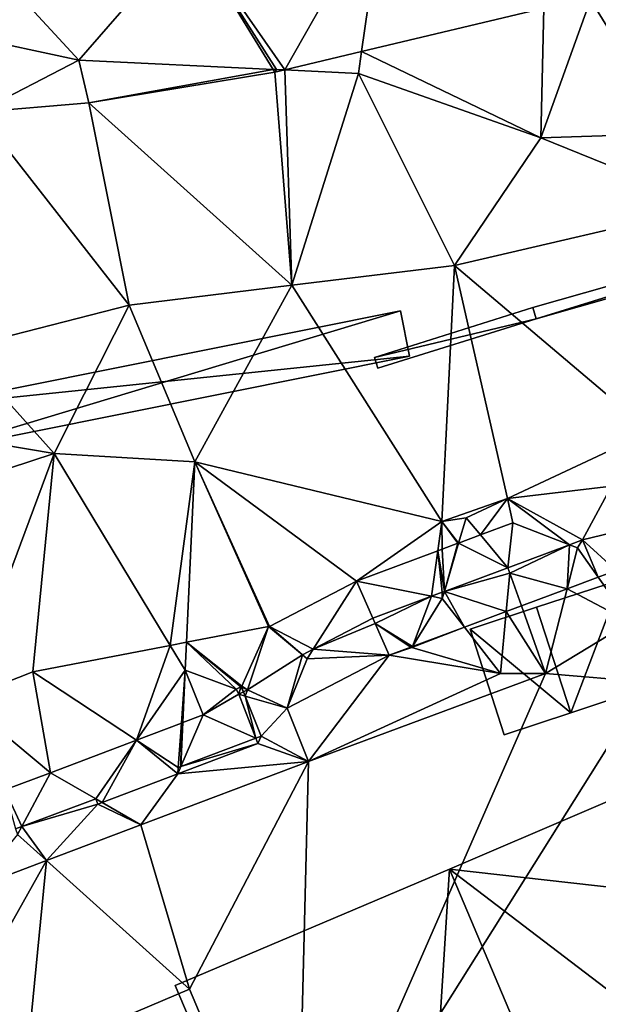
# Model space of a CAD drawing. Header units: inches. Extents: x 573046 to 573309, y 6670408 to 6670677.
# Tile 96 of 111: x 573199 to 573209, y 6670619 to 6670636. Entities that reach past the tile are written whole.
import ezdxf

# ---------------------------------------------------------------- set-up
doc = ezdxf.new("R2010")
doc.units = ezdxf.units.IN
doc.header["$MEASUREMENT"] = 0
for name, color, linetype in [('Bygning', 10, 'Continuous'), ('Objekter_Gjerde', 10, 'Continuous'), ('Objekter_Hekk', 10, 'Continuous'), ('Objekter_Mur', 10, 'Continuous'), ('Terreng_ortofoto', 10, 'Continuous')]:
    doc.layers.add(name, color=color, linetype=linetype)

msp = doc.modelspace()

# ---------------------------------------------------------------- linework, layer by layer
at = {"layer": 'Terreng_ortofoto'}
for points in [[(573203.261, 6670635.181, 220), (573204.99, 6670638.22, 221), (573201.61, 6670637.56, 221)], [(573204.595, 6670635.498, 219.927), (573204.99, 6670638.22, 221), (573203.261, 6670635.181, 220)], [(573207.76, 6670636.25, 220.11), (573204.99, 6670638.22, 221), (573204.595, 6670635.498, 219.927)], [(573199.69, 6670635.35, 220), (573197.45, 6670637.77, 221), (573197.746, 6670635.768, 220)], [(573199.69, 6670635.35, 220), (573201.61, 6670637.56, 221), (573197.45, 6670637.77, 221)], [(573203.059, 6670635.19, 220), (573201.61, 6670637.56, 221), (573199.69, 6670635.35, 220)], [(573203.059, 6670635.19, 220), (573203.119, 6670635.187, 220), (573201.61, 6670637.56, 221)], [(573203.261, 6670635.181, 220), (573201.61, 6670637.56, 221), (573203.119, 6670635.187, 220)], [(573208.57, 6670636.4, 220.11), (573210.01, 6670634.08, 220), (573208.71, 6670636.65, 220.11)], [(573207.71, 6670634, 220), (573207.76, 6670636.25, 220.11), (573204.595, 6670635.498, 219.927)], [(573207.71, 6670634, 220), (573208.57, 6670636.4, 220.11), (573207.76, 6670636.25, 220.11)], [(573207.71, 6670634, 220), (573210.01, 6670634.08, 220), (573208.57, 6670636.4, 220.11)], [(573199.69, 6670635.35, 220), (573197.746, 6670635.768, 220), (573197.94, 6670634.45, 219.57)], [(573204.54, 6670635.12, 220), (573204.595, 6670635.498, 219.927), (573203.261, 6670635.181, 220)], [(573207.71, 6670634, 220), (573204.595, 6670635.498, 219.927), (573204.54, 6670635.12, 220)], [(573199.86, 6670634.61, 219.68), (573199.69, 6670635.35, 220), (573197.94, 6670634.45, 219.57)], [(573203.059, 6670635.19, 220), (573199.69, 6670635.35, 220), (573199.86, 6670634.61, 219.68)], [(573203.09, 6670635.14, 219.84), (573203.059, 6670635.19, 220), (573199.86, 6670634.61, 219.68)], [(573203.09, 6670635.14, 219.84), (573199.86, 6670634.61, 219.68), (573203.385, 6670631.445, 219.605)], [(573203.09, 6670635.14, 219.84), (573203.119, 6670635.187, 220), (573203.059, 6670635.19, 220)], [(573203.09, 6670635.14, 219.84), (573203.261, 6670635.181, 220), (573203.119, 6670635.187, 220)], [(573203.09, 6670635.14, 219.84), (573203.385, 6670631.445, 219.605), (573203.261, 6670635.181, 220)], [(573204.54, 6670635.12, 220), (573203.261, 6670635.181, 220), (573203.385, 6670631.445, 219.605)], [(573204.54, 6670635.12, 220), (573203.385, 6670631.445, 219.605), (573206.21, 6670631.79, 219.81)], [(573207.71, 6670634, 220), (573204.54, 6670635.12, 220), (573206.21, 6670631.79, 219.81)], [(573199.86, 6670634.61, 219.68), (573197.94, 6670634.45, 219.57), (573200.56, 6670631.1, 219.4)], [(573203.385, 6670631.445, 219.605), (573199.86, 6670634.61, 219.68), (573200.56, 6670631.1, 219.4)], [(573197.94, 6670634.45, 219.57), (573197.62, 6670630.35, 219.19), (573200.56, 6670631.1, 219.4)], [(573207.71, 6670634, 220), (573210.635, 6670632.815, 219.955), (573210.01, 6670634.08, 220)], [(573207.71, 6670634, 220), (573206.21, 6670631.79, 219.81), (573210.635, 6670632.815, 219.955)], [(573206.21, 6670631.79, 219.81), (573209.61, 6670628.91, 219), (573210.635, 6670632.815, 219.955)], [(573203.385, 6670631.445, 219.605), (573205.99, 6670627.35, 219), (573206.21, 6670631.79, 219.81)], [(573206.21, 6670631.79, 219.81), (573205.99, 6670627.35, 219), (573207.128, 6670627.747, 219)], [(573206.21, 6670631.79, 219.81), (573207.128, 6670627.747, 219), (573209.61, 6670628.91, 219)], [(573203.385, 6670631.445, 219.605), (573200.56, 6670631.1, 219.4), (573201.7, 6670628.38, 219)], [(573203.385, 6670631.445, 219.605), (573201.7, 6670628.38, 219), (573205.99, 6670627.35, 219)], [(573200.56, 6670631.1, 219.4), (573197.62, 6670630.35, 219.19), (573199.26, 6670628.53, 219)], [(573200.56, 6670631.1, 219.4), (573199.26, 6670628.53, 219), (573201.7, 6670628.38, 219)], [(573197.62, 6670630.35, 219.19), (573195.55, 6670629.151, 219), (573199.26, 6670628.53, 219)], [(573195.55, 6670629.151, 219), (573194.549, 6670626.986, 218.766), (573199.26, 6670628.53, 219)], [(573209.61, 6670628.91, 219), (573207.128, 6670627.747, 219), (573208.932, 6670627.963, 218.595)], [(573194.549, 6670626.986, 218.766), (573197.67, 6670624.26, 218), (573199.26, 6670628.53, 219)], [(573198.89, 6670624.74, 218), (573199.26, 6670628.53, 219), (573197.67, 6670624.26, 218)], [(573198.89, 6670624.74, 218), (573201.274, 6670625.198, 217.998), (573199.26, 6670628.53, 219)], [(573201.7, 6670628.38, 219), (573199.26, 6670628.53, 219), (573201.274, 6670625.198, 217.998)], [(573201.7, 6670628.38, 219), (573201.274, 6670625.198, 217.998), (573201.556, 6670625.252, 217.997)], [(573202.98, 6670625.525, 217.996), (573201.7, 6670628.38, 219), (573201.556, 6670625.252, 217.997)], [(573204.505, 6670626.311, 218.335), (573201.7, 6670628.38, 219), (573203, 6670625.529, 218)], [(573204.505, 6670626.311, 218.335), (573205.99, 6670627.35, 219), (573201.7, 6670628.38, 219)], [(573202.98, 6670625.525, 217.996), (573203, 6670625.529, 218), (573201.7, 6670628.38, 219)], [(573208.43, 6670627.028, 218.976), (573208.932, 6670627.963, 218.595), (573207.128, 6670627.747, 219)], [(573209.268, 6670627.234, 217.845), (573208.932, 6670627.963, 218.595), (573208.43, 6670627.028, 218.976)], [(573205.99, 6670627.35, 219), (573206.41, 6670627.41, 219), (573207.128, 6670627.747, 219)], [(573206.658, 6670627.114, 218.462), (573207.128, 6670627.747, 219), (573206.41, 6670627.41, 219)], [(573206.658, 6670627.114, 218.462), (573207.224, 6670627.325, 218.495), (573207.128, 6670627.747, 219)], [(573207.224, 6670627.325, 218.495), (573208.203, 6670626.943, 218.96), (573207.128, 6670627.747, 219)], [(573208.43, 6670627.028, 218.976), (573207.128, 6670627.747, 219), (573208.203, 6670626.943, 218.96)], [(573205.99, 6670627.35, 219), (573206.281, 6670626.973, 218.44), (573206.41, 6670627.41, 219)], [(573206.658, 6670627.114, 218.462), (573206.41, 6670627.41, 219), (573206.281, 6670626.973, 218.44)], [(573204.505, 6670626.311, 218.335), (573205.92, 6670626.839, 218.418), (573205.99, 6670627.35, 219)], [(573205.92, 6670626.839, 218.418), (573205.993, 6670626.866, 218.423), (573205.99, 6670627.35, 219)], [(573205.99, 6670627.35, 219), (573205.993, 6670626.866, 218.423), (573206.269, 6670626.969, 218.439)], [(573205.99, 6670627.35, 219), (573206.269, 6670626.969, 218.439), (573206.281, 6670626.973, 218.44)], [(573207.135, 6670626.545, 218.885), (573207.224, 6670627.325, 218.495), (573206.658, 6670627.114, 218.462)], [(573207.135, 6670626.545, 218.885), (573208.203, 6670626.943, 218.96), (573207.224, 6670627.325, 218.495)], [(573209.017, 6670626.5, 217.63), (573209.268, 6670627.234, 217.845), (573208.43, 6670627.028, 218.976)], [(573207.135, 6670626.545, 218.885), (573206.658, 6670627.114, 218.462), (573206.281, 6670626.973, 218.44)], [(573208.342, 6670626.889, 217.548), (573208.43, 6670627.028, 218.976), (573208.203, 6670626.943, 218.96)], [(573208.342, 6670626.889, 217.548), (573208.702, 6670626.382, 217.574), (573208.43, 6670627.028, 218.976)], [(573209.017, 6670626.5, 217.63), (573208.43, 6670627.028, 218.976), (573208.702, 6670626.382, 217.574)], [(573204.505, 6670626.311, 218.335), (573205.811, 6670626.051, 218.792), (573205.92, 6670626.839, 218.418)], [(573205.92, 6670626.839, 218.418), (573205.811, 6670626.051, 218.792), (573205.997, 6670626.12, 218.805)], [(573205.92, 6670626.839, 218.418), (573206.033, 6670626.134, 218.807), (573205.993, 6670626.866, 218.423)], [(573205.92, 6670626.839, 218.418), (573205.997, 6670626.12, 218.805), (573206.033, 6670626.134, 218.807)], [(573206.269, 6670626.969, 218.439), (573205.993, 6670626.866, 218.423), (573206.033, 6670626.134, 218.807)], [(573206.269, 6670626.969, 218.439), (573206.033, 6670626.134, 218.807), (573206.281, 6670626.973, 218.44)], [(573207.135, 6670626.545, 218.885), (573206.281, 6670626.973, 218.44), (573206.033, 6670626.134, 218.807)], [(573207.135, 6670626.545, 218.885), (573207.17, 6670626.451, 217.341), (573208.203, 6670626.943, 218.96)], [(573207.17, 6670626.451, 217.341), (573208.163, 6670626.181, 217.479), (573208.203, 6670626.943, 218.96)], [(573208.342, 6670626.889, 217.548), (573208.203, 6670626.943, 218.96), (573208.163, 6670626.181, 217.479)], [(573208.342, 6670626.889, 217.548), (573208.163, 6670626.181, 217.479), (573208.702, 6670626.382, 217.574)], [(573207.135, 6670626.545, 218.885), (573206.033, 6670626.134, 218.807), (573207.17, 6670626.451, 217.341)], [(573209.017, 6670626.5, 217.63), (573208.702, 6670626.382, 217.574), (573209.257, 6670625.599, 217)], [(573207.17, 6670626.451, 217.341), (573206.033, 6670626.134, 218.807), (573207.109, 6670625.788, 217.293)], [(573207.371, 6670625.886, 217.339), (573207.17, 6670626.451, 217.341), (573207.109, 6670625.788, 217.293)], [(573207.371, 6670625.886, 217.339), (573208.163, 6670626.181, 217.479), (573207.17, 6670626.451, 217.341)], [(573208.702, 6670626.382, 217.574), (573208.163, 6670626.181, 217.479), (573209.257, 6670625.599, 217)], [(573204.505, 6670626.311, 218.335), (573203, 6670625.529, 218), (573203.758, 6670625.134, 218.167)], [(573204.505, 6670626.311, 218.335), (573203.758, 6670625.134, 218.167), (573204.79, 6670625.67, 218.72)], [(573204.505, 6670626.311, 218.335), (573204.79, 6670625.67, 218.72), (573205.811, 6670626.051, 218.792)], [(573207.371, 6670625.886, 217.339), (573207.79, 6670624.71, 217), (573208.163, 6670626.181, 217.479)], [(573207.79, 6670624.71, 217), (573209.257, 6670625.599, 217), (573208.163, 6670626.181, 217.479)], [(573205.811, 6670626.051, 218.792), (573204.79, 6670625.67, 218.72), (573204.831, 6670625.579, 216.986)], [(573205.811, 6670626.051, 218.792), (573204.831, 6670625.579, 216.986), (573205.481, 6670625.181, 217.005)], [(573205.811, 6670626.051, 218.792), (573205.481, 6670625.181, 217.005), (573205.997, 6670626.014, 217.134)], [(573205.481, 6670625.181, 217.005), (573206.383, 6670625.517, 217.165), (573205.997, 6670626.014, 217.134)], [(573205.811, 6670626.051, 218.792), (573205.997, 6670626.014, 217.134), (573205.997, 6670626.12, 218.805)], [(573205.997, 6670626.014, 217.134), (573206.033, 6670626.134, 218.807), (573205.997, 6670626.12, 218.805)], [(573205.997, 6670626.014, 217.134), (573206.383, 6670625.517, 217.165), (573206.033, 6670626.134, 218.807)], [(573206.383, 6670625.517, 217.165), (573207.109, 6670625.788, 217.293), (573206.033, 6670626.134, 218.807)], [(573207.371, 6670625.886, 217.339), (573207.109, 6670625.788, 217.293), (573207.79, 6670624.71, 217)], [(573204.831, 6670625.579, 216.986), (573204.79, 6670625.67, 218.72), (573203.758, 6670625.134, 218.167)], [(573207.01, 6670624.71, 217), (573207.109, 6670625.788, 217.293), (573206.383, 6670625.517, 217.165)], [(573207.01, 6670624.71, 217), (573207.79, 6670624.71, 217), (573207.109, 6670625.788, 217.293)], [(573202.98, 6670625.525, 217.996), (573201.556, 6670625.252, 217.997), (573202.519, 6670624.491, 217.503)], [(573202.98, 6670625.525, 217.996), (573202.519, 6670624.491, 217.503), (573202.616, 6670624.428, 217.104)], [(573202.98, 6670625.525, 217.996), (573202.616, 6670624.428, 217.104), (573203.57, 6670625.036, 218.066)], [(573202.98, 6670625.525, 217.996), (573203.57, 6670625.036, 218.066), (573203, 6670625.529, 218)], [(573203, 6670625.529, 218), (573203.57, 6670625.036, 218.066), (573203.758, 6670625.134, 218.167)], [(573204.831, 6670625.579, 216.986), (573203.758, 6670625.134, 218.167), (573205.075, 6670625.029, 216.986)], [(573205.452, 6670625.17, 217), (573205.481, 6670625.181, 217.005), (573204.831, 6670625.579, 216.986)], [(573205.452, 6670625.17, 217), (573204.831, 6670625.579, 216.986), (573205.075, 6670625.029, 216.986)], [(573207.01, 6670624.71, 217), (573206.383, 6670625.517, 217.165), (573205.471, 6670625.164, 217)], [(573205.481, 6670625.181, 217.005), (573205.471, 6670625.164, 217), (573206.383, 6670625.517, 217.165)], [(573207.79, 6670624.71, 217), (573209.577, 6670624.559, 216.676), (573209.257, 6670625.599, 217)], [(573198.89, 6670624.74, 218), (573200.689, 6670623.556, 217.1), (573201.274, 6670625.198, 217.998)], [(573201.534, 6670624.768, 217.68), (573201.274, 6670625.198, 217.998), (573200.689, 6670623.556, 217.1)], [(573201.534, 6670624.768, 217.68), (573201.556, 6670625.252, 217.997), (573201.274, 6670625.198, 217.998)], [(573202.42, 6670624.439, 217.45), (573201.556, 6670625.252, 217.997), (573201.534, 6670624.768, 217.68)], [(573202.499, 6670624.48, 217.493), (573201.556, 6670625.252, 217.997), (573202.42, 6670624.439, 217.45)], [(573202.499, 6670624.48, 217.493), (573202.519, 6670624.491, 217.503), (573201.556, 6670625.252, 217.997)], [(573203.57, 6670625.036, 218.066), (573203.651, 6670624.966, 216.968), (573203.758, 6670625.134, 218.167)], [(573203.651, 6670624.966, 216.968), (573205.075, 6670625.029, 216.986), (573203.758, 6670625.134, 218.167)], [(573205.452, 6670625.17, 217), (573205.075, 6670625.029, 216.986), (573205.471, 6670625.164, 217)], [(573207.01, 6670624.71, 217), (573205.471, 6670625.164, 217), (573205.075, 6670625.029, 216.986)], [(573205.452, 6670625.17, 217), (573205.471, 6670625.164, 217), (573205.481, 6670625.181, 217.005)], [(573203.57, 6670625.036, 218.066), (573202.616, 6670624.428, 217.104), (573203.306, 6670624.11, 216.959)], [(573203.57, 6670625.036, 218.066), (573203.306, 6670624.11, 216.959), (573203.651, 6670624.966, 216.968)], [(573203.651, 6670624.966, 216.968), (573203.306, 6670624.11, 216.959), (573205.075, 6670625.029, 216.986)], [(573205.075, 6670625.029, 216.986), (573203.306, 6670624.11, 216.959), (573203.675, 6670623.187, 216.906)], [(573207.01, 6670624.71, 217), (573205.075, 6670625.029, 216.986), (573203.675, 6670623.187, 216.906)], [(573198.89, 6670624.74, 218), (573197.67, 6670624.26, 218), (573199.194, 6670622.991, 217.168)], [(573198.89, 6670624.74, 218), (573199.194, 6670622.991, 217.168), (573200.689, 6670623.556, 217.1)], [(573201.534, 6670624.768, 217.68), (573200.689, 6670623.556, 217.1), (573201.468, 6670623.85, 217.064)], [(573201.534, 6670624.768, 217.68), (573201.468, 6670623.85, 217.064), (573201.494, 6670623.86, 217.063)], [(573201.845, 6670623.993, 217.047), (573201.534, 6670624.768, 217.68), (573201.494, 6670623.86, 217.063)], [(573202.42, 6670624.439, 217.45), (573201.534, 6670624.768, 217.68), (573201.845, 6670623.993, 217.047)], [(573207.79, 6670624.71, 217), (573203.675, 6670623.187, 216.906), (573203.469, 6670614.844, 216.517)], [(573207.79, 6670624.71, 217), (573203.469, 6670614.844, 216.517), (573209.577, 6670624.559, 216.676)], [(573207.01, 6670624.71, 217), (573203.675, 6670623.187, 216.906), (573207.79, 6670624.71, 217)], [(573202.499, 6670624.48, 217.493), (573202.42, 6670624.439, 217.45), (573202.466, 6670624.35, 217.124)], [(573202.499, 6670624.48, 217.493), (573202.466, 6670624.35, 217.124), (573202.547, 6670624.392, 217.113)], [(573202.499, 6670624.48, 217.493), (573202.509, 6670624.485, 217.197), (573202.519, 6670624.491, 217.503)], [(573202.499, 6670624.48, 217.493), (573202.513, 6670624.476, 217.199), (573202.509, 6670624.485, 217.197)], [(573202.499, 6670624.48, 217.493), (573202.547, 6670624.392, 217.113), (573202.513, 6670624.476, 217.199)], [(573202.513, 6670624.476, 217.199), (573202.519, 6670624.491, 217.503), (573202.509, 6670624.485, 217.197)], [(573202.513, 6670624.476, 217.199), (573202.616, 6670624.428, 217.104), (573202.519, 6670624.491, 217.503)], [(573202.513, 6670624.476, 217.199), (573202.547, 6670624.392, 217.113), (573202.616, 6670624.428, 217.104)], [(573209.577, 6670624.559, 216.676), (573203.469, 6670614.844, 216.517), (573215.403, 6670617.305, 216.42)], [(573202.42, 6670624.439, 217.45), (573201.845, 6670623.993, 217.047), (573202.466, 6670624.35, 217.124)], [(573201.845, 6670623.993, 217.047), (573202.76, 6670623.59, 217.45), (573202.466, 6670624.35, 217.124)], [(573202.466, 6670624.35, 217.124), (573202.576, 6670624.319, 217.152), (573202.547, 6670624.392, 217.113)], [(573202.466, 6670624.35, 217.124), (573202.76, 6670623.59, 217.45), (573202.576, 6670624.319, 217.152)], [(573202.547, 6670624.392, 217.113), (573202.576, 6670624.319, 217.152), (573202.616, 6670624.428, 217.104)], [(573202.576, 6670624.319, 217.152), (573203.306, 6670624.11, 216.959), (573202.616, 6670624.428, 217.104)], [(573202.576, 6670624.319, 217.152), (573202.76, 6670623.59, 217.45), (573202.853, 6670623.627, 216.944)], [(573202.576, 6670624.319, 217.152), (573202.853, 6670623.627, 216.944), (573203.306, 6670624.11, 216.959)], [(573197.67, 6670624.26, 218), (573198.4, 6670622.692, 217.204), (573199.194, 6670622.991, 217.168)], [(573203.306, 6670624.11, 216.959), (573202.853, 6670623.627, 216.944), (573203.675, 6670623.187, 216.906)], [(573201.845, 6670623.993, 217.047), (573201.494, 6670623.86, 217.063), (573201.46, 6670623.099, 217.359)], [(573201.845, 6670623.993, 217.047), (573201.46, 6670623.099, 217.359), (573202.76, 6670623.59, 217.45)], [(573201.413, 6670623.081, 217.356), (573201.468, 6670623.85, 217.064), (573200.689, 6670623.556, 217.1)], [(573201.413, 6670623.081, 217.356), (573201.46, 6670623.099, 217.359), (573201.468, 6670623.85, 217.064)], [(573201.46, 6670623.099, 217.359), (573201.494, 6670623.86, 217.063), (573201.468, 6670623.85, 217.064)], [(573202.853, 6670623.627, 216.944), (573202.76, 6670623.59, 217.45), (573202.795, 6670623.496, 216.903)], [(573203.675, 6670623.187, 216.906), (573202.853, 6670623.627, 216.944), (573202.795, 6670623.496, 216.903)], [(573199.194, 6670622.991, 217.168), (573199.98, 6670622.54, 217.255), (573200.689, 6670623.556, 217.1)], [(573199.98, 6670622.54, 217.255), (573200.092, 6670622.476, 216.891), (573200.689, 6670623.556, 217.1)], [(573201.405, 6670622.971, 216.897), (573200.689, 6670623.556, 217.1), (573200.092, 6670622.476, 216.891)], [(573201.405, 6670622.971, 216.897), (573201.413, 6670623.081, 217.356), (573200.689, 6670623.556, 217.1)], [(573203.675, 6670623.187, 216.906), (573202.795, 6670623.496, 216.903), (573201.405, 6670622.971, 216.897)], [(573202.795, 6670623.496, 216.903), (573201.46, 6670623.099, 217.359), (573201.405, 6670622.971, 216.897)], [(573202.76, 6670623.59, 217.45), (573201.46, 6670623.099, 217.359), (573202.795, 6670623.496, 216.903)], [(573203.675, 6670623.187, 216.906), (573201.405, 6670622.971, 216.897), (573200.766, 6670622.089, 216.893)], [(573203.675, 6670623.187, 216.906), (573200.766, 6670622.089, 216.893), (573201.606, 6670619.233, 216.596)], [(573201.405, 6670622.971, 216.897), (573201.46, 6670623.099, 217.359), (573201.413, 6670623.081, 217.356)], [(573203.675, 6670623.187, 216.906), (573201.606, 6670619.233, 216.596), (573203.469, 6670614.844, 216.517)], [(573199.194, 6670622.991, 217.168), (573198.4, 6670622.692, 217.204), (573198.696, 6670622.055, 217.165)], [(573199.194, 6670622.991, 217.168), (573198.696, 6670622.055, 217.165), (573199.98, 6670622.54, 217.255)], [(573201.405, 6670622.971, 216.897), (573200.092, 6670622.476, 216.891), (573200.766, 6670622.089, 216.893)], [(573198.587, 6670622.014, 217.157), (573198.696, 6670622.055, 217.165), (573198.4, 6670622.692, 217.204)], [(573198.696, 6670622.055, 217.165), (573200.015, 6670622.446, 216.89), (573199.98, 6670622.54, 217.255)], [(573198.696, 6670622.055, 217.165), (573199.127, 6670621.469, 216.885), (573200.015, 6670622.446, 216.89)], [(573200.766, 6670622.089, 216.893), (573200.015, 6670622.446, 216.89), (573199.127, 6670621.469, 216.885)], [(573199.98, 6670622.54, 217.255), (573200.015, 6670622.446, 216.89), (573200.092, 6670622.476, 216.891)], [(573200.766, 6670622.089, 216.893), (573200.092, 6670622.476, 216.891), (573200.015, 6670622.446, 216.89)], [(573200.766, 6670622.089, 216.893), (573199.127, 6670621.469, 216.885), (573201.606, 6670619.233, 216.596)], [(573198.625, 6670621.921, 216.884), (573197.857, 6670620.99, 216.88), (573199.127, 6670621.469, 216.885)], [(573198.625, 6670621.921, 216.884), (573198.696, 6670622.055, 217.165), (573198.587, 6670622.014, 217.157)], [(573198.625, 6670621.921, 216.884), (573199.127, 6670621.469, 216.885), (573198.696, 6670622.055, 217.165)], [(573199.127, 6670621.469, 216.885), (573197.857, 6670620.99, 216.88), (573197.664, 6670618.864, 216.87)], [(573199.127, 6670621.469, 216.885), (573197.664, 6670618.864, 216.87), (573198.788, 6670618.036, 216.865)], [(573199.127, 6670621.469, 216.885), (573198.788, 6670618.036, 216.865), (573201.606, 6670619.233, 216.596)], [(573203.469, 6670614.844, 216.517), (573201.606, 6670619.233, 216.596), (573198.788, 6670618.036, 216.865)]]:
    msp.add_3dface(points, dxfattribs=at)

# ---------------------------------------------------------------- meshes
at = {"layer": 'Bygning', "color": 74, "true_color": 0x55aa00}
mesh = msp.add_polyface(dxfattribs=at)
corners = [(573209.11, 6670626.34, 218.48), (573209.11, 6670626.34, 217.508), (573207.63, 6670625.859, 217.347), (573207.63, 6670625.859, 219.13)]
mesh.append_faces([[corners[k] for k in face] for face in [(3, 0, 2), (0, 1, 2)]])
mesh = msp.add_polyface(dxfattribs=at)
corners = [(573208.23, 6670624.029, 219.13), (573209.11, 6670626.34, 218.48), (573207.63, 6670625.859, 219.13), (573209.71, 6670624.52, 218.48)]
mesh.append_faces([[corners[k] for k in face] for face in [(0, 3, 1), (0, 1, 2)]])
mesh = msp.add_polyface(dxfattribs=at)
corners = [(573206.48, 6670625.48, 218.48), (573207.63, 6670625.859, 217.347), (573206.48, 6670625.48, 217.162), (573207.63, 6670625.859, 219.13)]
mesh.append_faces([[corners[k] for k in face] for face in [(0, 3, 1), (0, 1, 2)]])
mesh = msp.add_polyface(dxfattribs=at)
corners = [(573206.48, 6670625.48, 218.48), (573207.07, 6670623.65, 218.48), (573208.23, 6670624.029, 219.13), (573207.63, 6670625.859, 219.13)]
mesh.append_faces([[corners[k] for k in face] for face in [(3, 0, 2), (0, 1, 2)]])
mesh = msp.add_polyface(dxfattribs=at)
corners = [(573207.07, 6670623.65, 218.48), (573206.48, 6670625.48, 217.162), (573207.07, 6670623.65, 216.947), (573206.48, 6670625.48, 218.48)]
mesh.append_faces([[corners[k] for k in face] for face in [(0, 3, 1), (0, 1, 2)]])
mesh = msp.add_polyface(dxfattribs=at)
corners = [(573209.71, 6670624.52, 218.48), (573208.23, 6670624.029, 216.84), (573209.71, 6670624.52, 216.669), (573208.23, 6670624.029, 219.13)]
mesh.append_faces([[corners[k] for k in face] for face in [(0, 3, 1), (0, 1, 2)]])
mesh = msp.add_polyface(dxfattribs=at)
corners = [(573207.07, 6670623.65, 218.48), (573207.07, 6670623.65, 216.947), (573208.23, 6670624.029, 216.84), (573208.23, 6670624.029, 219.13)]
mesh.append_faces([[corners[k] for k in face] for face in [(3, 0, 2), (0, 1, 2)]])
mesh = msp.add_polyface(dxfattribs=at)
corners = [(573210.88, 6670623.35, 219.36), (573210.88, 6670623.35, 216.615), (573206.12, 6670621.32, 216.833), (573206.12, 6670621.32, 223.4)]
mesh.append_faces([[corners[k] for k in face] for face in [(3, 0, 2), (0, 1, 2)]])
mesh = msp.add_polyface(dxfattribs=at)
corners = [(573214.9, 6670613.82, 219.27), (573213.77, 6670616.471, 219.33), (573210.15, 6670611.801, 223.49), (573210.82, 6670617.74, 221.04), (573206.12, 6670621.32, 223.4), (573212.03, 6670620.65, 219.35), (573210.88, 6670623.35, 219.36)]
mesh.append_faces([[corners[k] for k in face] for face in [(4, 3, 5), (1, 3, 2), (4, 5, 6), (2, 3, 4), (0, 1, 2)]])
mesh = msp.add_polyface(dxfattribs=at)
corners = [(573201.36, 6670619.301, 219.36), (573206.12, 6670621.32, 216.833), (573201.36, 6670619.301, 216.615), (573206.12, 6670621.32, 223.4)]
mesh.append_faces([[corners[k] for k in face] for face in [(0, 3, 1), (0, 1, 2)]])
mesh = msp.add_polyface(dxfattribs=at)
corners = [(573206.12, 6670621.32, 223.4), (573205.4, 6670609.789, 219.38), (573210.15, 6670611.801, 223.49), (573201.36, 6670619.301, 219.36)]
mesh.append_faces([[corners[k] for k in face] for face in [(0, 3, 1), (0, 1, 2)]])
mesh = msp.add_polyface(dxfattribs=at)
corners = [(573205.4, 6670609.789, 219.38), (573201.36, 6670619.301, 216.615), (573205.4, 6670609.789, 216.455), (573201.36, 6670619.301, 219.36)]
mesh.append_faces([[corners[k] for k in face] for face in [(0, 3, 1), (0, 1, 2)]])
at = {"layer": 'Objekter_Gjerde', "color": 24, "true_color": 0xaa170d}
mesh = msp.add_polyface(dxfattribs=at)
corners = [(573239.147, 6670640.352, 220.3), (573238.978, 6670641.14, 220.31), (573238.913, 6670640.488, 220.3), (573238.782, 6670641.098, 220.31), (573228.397, 6670636.955, 220.87), (573215.801, 6670633.397, 220.74), (573215.859, 6670633.205, 220.74), (573207.629, 6670630.865, 220.32), (573204.82, 6670630.195, 220.24), (573204.88, 6670630.005, 220.24), (573207.571, 6670631.057, 220.32), (573228.343, 6670637.147, 220.87), (573239.147, 6670640.352, 219.668), (573238.978, 6670641.14, 220.023), (573238.913, 6670640.488, 219.818), (573238.782, 6670641.098, 220.033), (573228.397, 6670636.955, 219.739), (573207.629, 6670630.865, 219.537), (573207.571, 6670631.057, 219.586), (573204.82, 6670630.195, 219.455), (573215.801, 6670633.397, 219.969), (573215.859, 6670633.205, 219.923), (573204.88, 6670630.005, 219.426), (573228.343, 6670637.147, 219.785)]
mesh.append_faces([[corners[k] for k in face] for face in [(9, 8, 19), (9, 19, 22), (9, 8, 19), (9, 19, 22), (7, 9, 17), (9, 22, 17), (7, 9, 17), (9, 22, 17), (8, 10, 18), (8, 18, 19), (8, 10, 18), (8, 18, 19), (1, 0, 13), (0, 12, 13), (1, 0, 13), (0, 12, 13), (2, 3, 15), (2, 15, 14), (2, 3, 15), (2, 15, 14), (6, 7, 21), (7, 17, 21), (6, 7, 21), (7, 17, 21), (10, 5, 20), (10, 20, 18), (10, 5, 20), (10, 20, 18), (3, 1, 15), (1, 13, 15), (3, 1, 15), (1, 13, 15), (0, 4, 16), (0, 16, 12), (0, 4, 16), (0, 16, 12), (4, 6, 21), (4, 21, 16), (4, 6, 21), (4, 21, 16), (5, 11, 20), (11, 23, 20), (11, 2, 23), (2, 14, 23), (5, 11, 20), (11, 23, 20), (11, 2, 23), (2, 14, 23), (23, 16, 14), (20, 17, 21), (20, 16, 23), (22, 17, 19), (20, 21, 16), (20, 18, 17), (17, 18, 19), (16, 12, 14), (13, 15, 14), (12, 13, 14), (11, 4, 2), (5, 4, 11), (5, 7, 6), (10, 7, 5), (10, 8, 7), (7, 8, 9), (5, 6, 4), (4, 0, 2), (1, 3, 2), (0, 1, 2)]], dxfattribs={"color": 25})
mesh = msp.add_polyface(dxfattribs=at)
corners = [(573239.147, 6670640.352, 220.3), (573238.978, 6670641.14, 220.31), (573238.913, 6670640.488, 220.3), (573238.782, 6670641.098, 220.31), (573228.397, 6670636.955, 220.87), (573215.801, 6670633.397, 220.74), (573215.859, 6670633.205, 220.74), (573207.629, 6670630.865, 220.32), (573204.82, 6670630.195, 220.24), (573204.88, 6670630.005, 220.24), (573207.571, 6670631.057, 220.32), (573228.343, 6670637.147, 220.87), (573239.147, 6670640.352, 219.668), (573238.978, 6670641.14, 220.023), (573238.913, 6670640.488, 219.818), (573238.782, 6670641.098, 220.033), (573228.397, 6670636.955, 219.739), (573207.629, 6670630.865, 219.537), (573207.571, 6670631.057, 219.586), (573204.82, 6670630.195, 219.455), (573215.801, 6670633.397, 219.969), (573215.859, 6670633.205, 219.923), (573204.88, 6670630.005, 219.426), (573228.343, 6670637.147, 219.785)]
mesh.append_faces([[corners[k] for k in face] for face in [(9, 8, 19), (9, 19, 22), (9, 8, 19), (9, 19, 22), (7, 9, 17), (9, 22, 17), (7, 9, 17), (9, 22, 17), (8, 10, 18), (8, 18, 19), (8, 10, 18), (8, 18, 19), (1, 0, 13), (0, 12, 13), (1, 0, 13), (0, 12, 13), (2, 3, 15), (2, 15, 14), (2, 3, 15), (2, 15, 14), (6, 7, 21), (7, 17, 21), (6, 7, 21), (7, 17, 21), (10, 5, 20), (10, 20, 18), (10, 5, 20), (10, 20, 18), (3, 1, 15), (1, 13, 15), (3, 1, 15), (1, 13, 15), (0, 4, 16), (0, 16, 12), (0, 4, 16), (0, 16, 12), (4, 6, 21), (4, 21, 16), (4, 6, 21), (4, 21, 16), (5, 11, 20), (11, 23, 20), (11, 2, 23), (2, 14, 23), (5, 11, 20), (11, 23, 20), (11, 2, 23), (2, 14, 23), (23, 16, 14), (20, 17, 21), (20, 16, 23), (22, 17, 19), (20, 21, 16), (20, 18, 17), (17, 18, 19), (16, 12, 14), (13, 15, 14), (12, 13, 14), (11, 4, 2), (5, 4, 11), (5, 7, 6), (10, 7, 5), (10, 8, 7), (7, 8, 9), (5, 6, 4), (4, 0, 2), (1, 3, 2), (0, 1, 2)]])
at = {"layer": 'Objekter_Hekk', "color": 24, "true_color": 0xaa170d}
mesh = msp.add_polyface(dxfattribs=at)
corners = [(573205.271, 6670631.002, 222.04), (573196.991, 6670629.342, 221.51), (573197.149, 6670628.558, 221.51), (573205.429, 6670630.218, 222.04), (573205.429, 6670630.218, 219.49), (573196.991, 6670629.342, 219.053), (573197.149, 6670628.558, 218.996), (573205.271, 6670631.002, 219.636)]
mesh.append_faces([[corners[k] for k in face] for face in [(2, 1, 5), (2, 5, 6), (2, 1, 5), (2, 5, 6), (3, 2, 4), (2, 6, 4), (3, 2, 4), (2, 6, 4), (1, 0, 7), (1, 7, 5), (1, 0, 7), (1, 7, 5), (0, 3, 7), (3, 4, 7), (0, 3, 7), (3, 4, 7), (4, 7, 5), (4, 5, 6), (3, 0, 2), (0, 1, 2)]], dxfattribs={"color": 84})
mesh = msp.add_polyface(dxfattribs=at)
corners = [(573205.271, 6670631.002, 222.04), (573196.991, 6670629.342, 221.51), (573197.149, 6670628.558, 221.51), (573205.429, 6670630.218, 222.04), (573205.429, 6670630.218, 219.49), (573196.991, 6670629.342, 219.053), (573197.149, 6670628.558, 218.996), (573205.271, 6670631.002, 219.636)]
mesh.append_faces([[corners[k] for k in face] for face in [(2, 1, 5), (2, 5, 6), (2, 1, 5), (2, 5, 6), (3, 2, 4), (2, 6, 4), (3, 2, 4), (2, 6, 4), (1, 0, 7), (1, 7, 5), (1, 0, 7), (1, 7, 5), (0, 3, 7), (3, 4, 7), (0, 3, 7), (3, 4, 7), (4, 7, 5), (4, 5, 6), (3, 0, 2), (0, 1, 2)]])
at = {"layer": 'Objekter_Mur', "color": 24, "true_color": 0xaa170d}
mesh = msp.add_polyface(dxfattribs=at)
corners = [(573175.494, 6670634.688, 219.255), (573176.783, 6670634.982, 218.255), (573175.494, 6670634.688, 218.255), (573176.783, 6670634.982, 219.255), (573176.92, 6670634.381, 219.255), (573176.92, 6670634.381, 218.255), (573175.63, 6670634.09, 219.255), (573175.63, 6670634.09, 218.255), (573176.783, 6670634.982, 219.44), (573175.494, 6670634.688, 219.44), (573175.494, 6670634.688, 218.44), (573229.31, 6670508.859, 226.51), (573229.25, 6670509.592, 226.51), (573229.25, 6670509.592, 225.51), (573229.31, 6670508.859, 225.51), (573229.25, 6670509.592, 226.693), (573229.186, 6670510.38, 226.693), (573229.186, 6670510.38, 225.693), (573229.25, 6670509.592, 225.693), (573229.186, 6670510.38, 226.892), (573229.122, 6670511.167, 226.892), (573229.122, 6670511.167, 225.892), (573229.186, 6670510.38, 225.892), (573229.122, 6670511.167, 227.09), (573229.058, 6670511.955, 227.09), (573229.058, 6670511.955, 226.09), (573229.122, 6670511.167, 226.09), (573230.619, 6670512.037, 226.09), (573230.619, 6670512.037, 227.274), (573229.058, 6670511.955, 227.274), (573229.058, 6670511.955, 226.274), (573229.003, 6670512.625, 227.274), (573229.003, 6670512.625, 226.274), (573230.605, 6670512.709, 226.274), (573230.605, 6670512.709, 227.392), (573229.003, 6670512.625, 227.392), (573229.003, 6670512.625, 226.392), (573228.98, 6670512.91, 227.392), (573228.98, 6670512.91, 226.392), (573230.6, 6670512.93, 226.392), (573230.6, 6670512.93, 227.392)]
mesh.append_faces([[corners[k] for k in face] for face in [(0, 1, 2), (3, 4, 5), (3, 5, 1), (4, 6, 7), (4, 7, 5), (6, 0, 2), (6, 2, 7), (0, 1, 2), (3, 4, 5), (3, 5, 1), (4, 6, 7), (4, 7, 5), (6, 0, 2), (6, 2, 7), (8, 9, 10), (8, 9, 10), (11, 12, 13), (11, 13, 14), (11, 12, 13), (11, 13, 14), (15, 16, 17), (15, 17, 18), (15, 16, 17), (15, 17, 18), (19, 20, 21), (19, 21, 22), (19, 20, 21), (19, 21, 22), (23, 24, 25), (23, 25, 26), (24, 27, 25), (23, 24, 25), (23, 25, 26), (24, 27, 25), (28, 29, 30), (29, 31, 32), (29, 32, 30), (31, 33, 32), (28, 29, 30), (29, 31, 32), (29, 32, 30), (31, 33, 32), (34, 35, 36), (35, 37, 38), (35, 38, 36), (37, 39, 38), (34, 35, 36), (35, 37, 38), (35, 38, 36), (37, 39, 38), (40, 37, 35), (0, 6, 3), (6, 4, 3), (28, 31, 29)]], dxfattribs={"color": 254})
mesh = msp.add_polyface(dxfattribs=at)
corners = [(573175.494, 6670634.688, 219.255), (573176.783, 6670634.982, 218.255), (573175.494, 6670634.688, 218.255), (573176.783, 6670634.982, 219.255), (573176.92, 6670634.381, 219.255), (573176.92, 6670634.381, 218.255), (573175.63, 6670634.09, 219.255), (573175.63, 6670634.09, 218.255), (573176.783, 6670634.982, 219.44), (573175.494, 6670634.688, 219.44), (573175.494, 6670634.688, 218.44), (573229.31, 6670508.859, 226.51), (573229.25, 6670509.592, 226.51), (573229.25, 6670509.592, 225.51), (573229.31, 6670508.859, 225.51), (573229.25, 6670509.592, 226.693), (573229.186, 6670510.38, 226.693), (573229.186, 6670510.38, 225.693), (573229.25, 6670509.592, 225.693), (573229.186, 6670510.38, 226.892), (573229.122, 6670511.167, 226.892), (573229.122, 6670511.167, 225.892), (573229.186, 6670510.38, 225.892), (573229.122, 6670511.167, 227.09), (573229.058, 6670511.955, 227.09), (573229.058, 6670511.955, 226.09), (573229.122, 6670511.167, 226.09), (573230.619, 6670512.037, 226.09), (573230.619, 6670512.037, 227.274), (573229.058, 6670511.955, 227.274), (573229.058, 6670511.955, 226.274), (573229.003, 6670512.625, 227.274), (573229.003, 6670512.625, 226.274), (573230.605, 6670512.709, 226.274), (573230.605, 6670512.709, 227.392), (573229.003, 6670512.625, 227.392), (573229.003, 6670512.625, 226.392), (573228.98, 6670512.91, 227.392), (573228.98, 6670512.91, 226.392), (573230.6, 6670512.93, 226.392), (573230.6, 6670512.93, 227.392)]
mesh.append_faces([[corners[k] for k in face] for face in [(0, 1, 2), (3, 4, 5), (3, 5, 1), (4, 6, 7), (4, 7, 5), (6, 0, 2), (6, 2, 7), (0, 1, 2), (3, 4, 5), (3, 5, 1), (4, 6, 7), (4, 7, 5), (6, 0, 2), (6, 2, 7), (8, 9, 10), (8, 9, 10), (11, 12, 13), (11, 13, 14), (11, 12, 13), (11, 13, 14), (15, 16, 17), (15, 17, 18), (15, 16, 17), (15, 17, 18), (19, 20, 21), (19, 21, 22), (19, 20, 21), (19, 21, 22), (23, 24, 25), (23, 25, 26), (24, 27, 25), (23, 24, 25), (23, 25, 26), (24, 27, 25), (28, 29, 30), (29, 31, 32), (29, 32, 30), (31, 33, 32), (28, 29, 30), (29, 31, 32), (29, 32, 30), (31, 33, 32), (34, 35, 36), (35, 37, 38), (35, 38, 36), (37, 39, 38), (34, 35, 36), (35, 37, 38), (35, 38, 36), (37, 39, 38), (40, 37, 35), (0, 6, 3), (6, 4, 3), (28, 31, 29)]])

doc.saveas('drawing.dxf')
